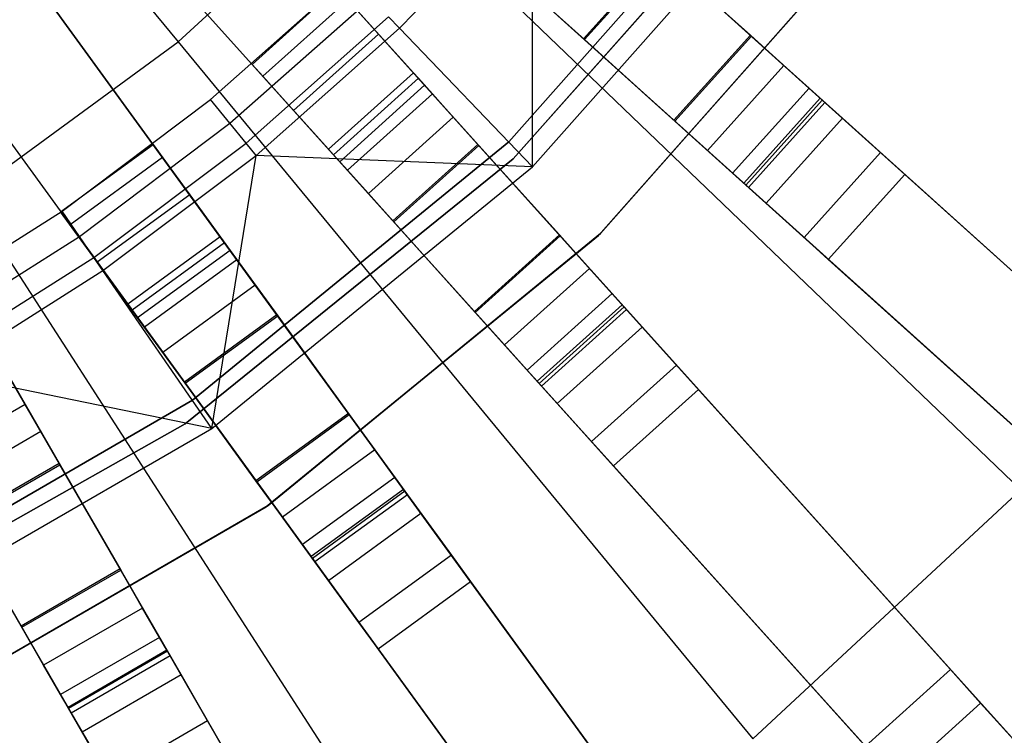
# Model space of a CAD drawing. Extents: x 0.4 to 55.5, y 0.4 to 55.5.
# Tile 65 of 103: x 29.6 to 30.9, y 24.7 to 25.7. Entities that reach past the tile are written whole.
import ezdxf

# ---------------------------------------------------------------- set-up
doc = ezdxf.new("R2010")
doc.units = 0
doc.header["$LTSCALE"] = 2.54
doc.layers.get('0').update_dxf_attribs({"color": 13, "linetype": 'CONTINUOUS'})

# ---------------------------------------------------------------- blocks, each defined once
blk = doc.blocks.new('M_STL')
at = {"color": 0}
for p, q in [((29.0299, 26.5812, 199.0052), (29.7958, 25.6527, 199.1905)), ((29.0299, 26.5812, 199.0052), (29.7958, 25.6527, 199.1905)), ((30.6677, 25.5526, 31.4843), (29.932, 26.2151, 31.52)), ((30.6677, 25.5526, 31.4843), (29.932, 26.2151, 31.52)), ((29.9336, 26.2136, 31.67), (30.6413, 25.5764, 31.6364)), ((29.9336, 26.2136, 31.67), (30.6413, 25.5764, 31.6364)), ((29.8316, 26.1036, 31.52), (30.5674, 25.4411, 31.4843)), ((29.8316, 26.1036, 31.52), (30.5674, 25.4411, 31.4843)), ((29.8332, 26.1021, 31.67), (30.5409, 25.4649, 31.6364)), ((29.8332, 26.1021, 31.67), (30.5409, 25.4649, 31.6364)), ((30.4049, 25.2786, 31.4843), (29.7424, 26.0144, 31.52)), ((30.4049, 25.2786, 31.4843), (29.7424, 26.0144, 31.52)), ((29.7439, 26.0128, 31.67), (30.3811, 25.3051, 31.6364)), ((29.7439, 26.0128, 31.67), (30.3811, 25.3051, 31.6364)), ((29.6309, 25.9141, 31.52), (30.2934, 25.1783, 31.4843)), ((29.6309, 25.9141, 31.52), (30.2934, 25.1783, 31.4843)), ((29.6324, 25.9124, 31.67), (30.2696, 25.2047, 31.6364)), ((29.6324, 25.9124, 31.67), (30.2696, 25.2047, 31.6364)), ((30.2298, 25.5214, 10.1551), (30.5851, 25.9225, 10.1551)), ((30.5851, 25.9225, 10.2551), (30.2298, 25.5214, 10.2551)), ((30.2298, 25.5214, 10.1551), (30.5851, 25.9225, 10.1551)), ((30.5851, 25.9225, 10.2551), (30.2298, 25.5214, 10.2551)), ((30.6031, 25.9131, 10.5551), (30.2357, 25.4994, 10.5551)), ((30.2357, 25.4994, 9.9551), (30.6031, 25.9131, 9.9551)), ((30.2357, 25.4994, 9.9551), (30.6031, 25.9131, 9.9551)), ((30.6031, 25.9131, 10.5551), (30.2357, 25.4994, 10.5551)), ((29.7958, 25.6527, 199.1905), (30.0467, 25.8855, 199.1905)), ((29.7958, 25.6527, 199.1905), (30.0467, 25.8855, 199.1905)), ((30.0467, 25.8855, 199.1905), (30.9019, 25.065, 199.4703)), ((30.0467, 25.8855, 199.1905), (30.9019, 25.065, 199.4703)), ((30.2609, 25.4889, 31.7191), (30.6211, 25.8955, 31.7191)), ((30.2609, 25.4889, 31.7191), (30.6211, 25.8955, 31.7191)), ((30.0865, 25.6705, 32.4516), (30.2608, 25.8519, 32.4516)), ((30.0865, 25.6705, 32.4516), (30.2608, 25.8519, 32.4516)), ((30.2609, 25.4889, 31.7191), (30.2608, 25.8519, 32.4516)), ((30.2609, 25.4889, 31.7191), (30.2608, 25.8519, 32.4516)), ((30.1144, 25.0344, 31.4843), (29.5329, 25.8347, 31.52)), ((30.1144, 25.0344, 31.4843), (29.5329, 25.8347, 31.52)), ((29.5343, 25.8329, 31.67), (30.0935, 25.0632, 31.6364)), ((29.5343, 25.8329, 31.67), (30.0935, 25.0632, 31.6364)), ((30.7211, 25.8204, 10.7551), (30.3475, 25.3988, 10.7551)), ((30.3475, 25.3988, 10.5551), (30.7211, 25.8204, 10.5551)), ((30.7211, 25.8204, 10.7551), (30.3475, 25.3988, 10.7551)), ((30.3475, 25.3988, 10.5551), (30.7211, 25.8204, 10.5551)), ((30.35, 25.4011, 10.5551), (30.7231, 25.8231, 10.5551)), ((30.7231, 25.8231, 9.9551), (30.35, 25.4011, 9.9551)), ((30.35, 25.4011, 10.5551), (30.7231, 25.8231, 10.5551)), ((30.7231, 25.8231, 9.9551), (30.35, 25.4011, 9.9551)), ((30.4282, 25.7682, 10.7739), (30.3278, 25.6568, 10.7739)), ((30.4282, 25.7682, 10.7739), (30.3278, 25.6568, 10.7739)), ((30.3291, 25.6556, 10.9238), (30.4295, 25.7671, 10.9238)), ((30.3291, 25.6556, 10.9238), (30.4295, 25.7671, 10.9238)), ((30.5469, 25.6613, 10.772), (30.4282, 25.7682, 10.7739)), ((30.5469, 25.6613, 10.772), (30.4282, 25.7682, 10.7739)), ((30.4295, 25.7671, 10.9238), (30.5482, 25.6602, 10.922)), ((30.4295, 25.7671, 10.9238), (30.5482, 25.6602, 10.922)), ((29.4116, 25.7465, 31.52), (29.9931, 24.9462, 31.4843)), ((29.4116, 25.7465, 31.52), (29.9931, 24.9462, 31.4843)), ((29.4129, 25.7447, 31.67), (29.9721, 24.975, 31.6364)), ((29.4129, 25.7447, 31.67), (29.9721, 24.975, 31.6364)), ((29.8384, 25.577, 32.5191), (30.021, 25.7387, 32.5191)), ((29.8384, 25.577, 32.5191), (30.021, 25.7387, 32.5191)), ((29.8928, 25.6232, 10.2252), (30.0043, 25.7236, 10.2252)), ((29.8928, 25.6232, 10.2252), (30.0043, 25.7236, 10.2252)), ((29.8928, 25.6232, 10.6489), (30.0043, 25.7236, 10.6489)), ((29.8928, 25.6232, 10.6489), (30.0043, 25.7236, 10.6489)), ((30.0043, 25.7236, 10.2252), (30.1046, 25.6121, 10.2252)), ((30.0043, 25.7236, 10.2252), (30.1046, 25.6121, 10.2252)), ((30.3291, 25.6556, 10.9238), (30.2502, 25.7267, 10.9038)), ((30.3291, 25.6556, 10.9238), (30.2502, 25.7267, 10.9038)), ((29.8638, 25.5459, 32.5107), (30.0488, 25.7098, 32.5107)), ((29.8638, 25.5459, 32.5107), (30.0488, 25.7098, 32.5107)), ((30.0185, 25.7078, 10.7548), (29.907, 25.6075, 10.7548)), ((30.0185, 25.7078, 10.7548), (29.907, 25.6075, 10.7548)), ((30.0185, 25.7078, 10.7548), (30.0589, 25.6629, 10.8444)), ((30.0185, 25.7078, 10.7548), (30.0589, 25.6629, 10.8444)), ((29.7996, 24.8226, 31.4844), (29.3058, 25.6779, 31.52)), ((29.7996, 24.8226, 31.4844), (29.3058, 25.6779, 31.52)), ((29.885, 25.52, 32.4868), (30.072, 25.6857, 32.4868)), ((29.885, 25.52, 32.4868), (30.072, 25.6857, 32.4868)), ((30.0865, 25.6705, 32.4516), (30.072, 25.6857, 32.4868)), ((30.0865, 25.6705, 32.4516), (30.072, 25.6857, 32.4868)), ((30.3278, 25.6568, 10.7739), (30.292, 25.6891, 10.7648)), ((30.3278, 25.6568, 10.7739), (30.292, 25.6891, 10.7648)), ((29.307, 25.6759, 31.67), (29.7819, 24.8534, 31.6365)), ((29.307, 25.6759, 31.67), (29.7819, 24.8534, 31.6365)), ((29.8983, 25.5038, 32.4516), (30.0865, 25.6705, 32.4516)), ((29.8983, 25.5038, 32.4516), (30.0865, 25.6705, 32.4516)), ((30.2609, 25.4889, 31.7191), (30.0865, 25.6705, 32.4516)), ((30.2609, 25.4889, 31.7191), (30.0865, 25.6705, 32.4516)), ((29.5196, 25.4507, 199.1905), (29.7958, 25.6527, 199.1905)), ((29.5196, 25.4507, 199.1905), (29.7958, 25.6527, 199.1905)), ((29.7958, 25.6527, 199.1905), (30.55, 24.7385, 199.4703)), ((29.7958, 25.6527, 199.1905), (30.55, 24.7385, 199.4703)), ((30.0589, 25.6629, 10.8444), (29.9474, 25.5625, 10.8444)), ((30.0589, 25.6629, 10.8444), (29.9474, 25.5625, 10.8444)), ((30.0589, 25.6629, 10.8444), (30.1193, 25.5958, 10.9038)), ((30.0589, 25.6629, 10.8444), (30.1193, 25.5958, 10.9038)), ((30.4466, 25.5499, 10.772), (30.3278, 25.6568, 10.7739)), ((30.4466, 25.5499, 10.772), (30.3278, 25.6568, 10.7739)), ((30.4479, 25.5487, 10.922), (30.3291, 25.6556, 10.9238)), ((30.4479, 25.5487, 10.922), (30.3291, 25.6556, 10.9238)), ((30.5469, 25.6613, 10.772), (30.4466, 25.5499, 10.772)), ((30.5469, 25.6613, 10.772), (30.4466, 25.5499, 10.772)), ((30.4479, 25.5487, 10.922), (30.5482, 25.6602, 10.922)), ((30.4479, 25.5487, 10.922), (30.5482, 25.6602, 10.922)), ((30.5908, 25.6218, 10.7564), (30.5469, 25.6613, 10.772)), ((30.5908, 25.6218, 10.7564), (30.5469, 25.6613, 10.772)), ((30.5482, 25.6602, 10.922), (30.6448, 25.5732, 10.8876)), ((30.5482, 25.6602, 10.922), (30.6448, 25.5732, 10.8876)), ((29.9932, 25.5118, 10.2252), (29.8928, 25.6232, 10.2252)), ((29.907, 25.6075, 10.7548), (29.8928, 25.6232, 10.6489)), ((29.8928, 25.6232, 10.6489), (29.8928, 25.6232, 10.2252)), ((29.9932, 25.5118, 10.2252), (29.8928, 25.6232, 10.2252)), ((29.8928, 25.6232, 10.6489), (29.8928, 25.6232, 10.2252)), ((29.907, 25.6075, 10.7548), (29.8928, 25.6232, 10.6489)), ((30.5908, 25.6218, 10.7564), (30.4905, 25.5103, 10.7564)), ((30.5908, 25.6218, 10.7564), (30.4905, 25.5103, 10.7564)), ((30.624, 25.5919, 10.7146), (30.5908, 25.6218, 10.7564)), ((30.624, 25.5919, 10.7146), (30.5908, 25.6218, 10.7564)), ((29.1759, 25.6029, 31.52), (29.6697, 24.7476, 31.4844)), ((29.1759, 25.6029, 31.52), (29.6697, 24.7476, 31.4844)), ((29.1771, 25.6009, 31.67), (29.652, 24.7784, 31.6365)), ((29.1771, 25.6009, 31.67), (29.652, 24.7784, 31.6365)), ((29.9474, 25.5625, 10.8444), (29.907, 25.6075, 10.7548)), ((29.9474, 25.5625, 10.8444), (29.907, 25.6075, 10.7548)), ((30.1046, 25.6121, 10.2252), (29.9932, 25.5118, 10.2252)), ((30.1046, 25.6121, 10.6489), (29.9932, 25.5118, 10.6489)), ((30.1046, 25.6121, 10.2252), (29.9932, 25.5118, 10.2252)), ((30.1046, 25.6121, 10.6489), (29.9932, 25.5118, 10.6489)), ((30.1111, 25.605, 10.697), (29.9996, 25.5046, 10.697)), ((30.1111, 25.605, 10.697), (29.9996, 25.5046, 10.697)), ((30.1046, 25.6121, 10.6489), (30.1046, 25.6121, 10.2252)), ((30.1111, 25.605, 10.697), (30.1046, 25.6121, 10.6489)), ((30.1111, 25.605, 10.697), (30.1046, 25.6121, 10.6489)), ((30.1046, 25.6121, 10.6489), (30.1046, 25.6121, 10.2252)), ((30.1295, 25.5845, 10.7378), (30.1111, 25.605, 10.697)), ((30.1295, 25.5845, 10.7378), (30.1111, 25.605, 10.697)), ((30.1193, 25.5958, 10.9038), (30.0079, 25.4954, 10.9038)), ((30.1193, 25.5958, 10.9038), (30.0079, 25.4954, 10.9038)), ((30.1193, 25.5958, 10.9038), (30.1904, 25.5169, 10.9238)), ((30.1193, 25.5958, 10.9038), (30.1904, 25.5169, 10.9238)), ((30.624, 25.5919, 10.7146), (30.5236, 25.4805, 10.7146)), ((30.624, 25.5919, 10.7146), (30.5236, 25.4805, 10.7146)), ((30.6385, 25.5789, 10.6567), (30.624, 25.5919, 10.7146)), ((30.6385, 25.5789, 10.6567), (30.624, 25.5919, 10.7146)), ((29.6435, 25.4305, 32.5191), (29.8384, 25.577, 32.5191)), ((29.6435, 25.4305, 32.5191), (29.8384, 25.577, 32.5191)), ((29.8638, 25.5459, 32.5107), (29.8384, 25.577, 32.5191)), ((29.8638, 25.5459, 32.5107), (29.8384, 25.577, 32.5191)), ((30.1295, 25.5845, 10.7378), (30.018, 25.4842, 10.7378)), ((30.1295, 25.5845, 10.7378), (30.018, 25.4842, 10.7378)), ((30.1569, 25.554, 10.7648), (30.1295, 25.5845, 10.7378)), ((30.1569, 25.554, 10.7648), (30.1295, 25.5845, 10.7378)), ((30.6385, 25.5789, 10.6567), (30.5381, 25.4674, 10.6567)), ((30.6385, 25.5789, 10.6567), (30.5381, 25.4674, 10.6567)), ((30.6413, 25.5764, 31.6364), (30.5409, 25.4649, 31.6364)), ((30.6413, 25.5764, 31.6364), (30.5409, 25.4649, 31.6364)), ((31.1171, 25.148, 2.3959), (30.6385, 25.5789, 10.6567)), ((31.1171, 25.148, 2.3959), (30.6385, 25.5789, 10.6567)), ((30.6413, 25.5764, 31.6364), (32.9338, 23.5122, 31.3575)), ((30.6413, 25.5764, 31.6364), (32.9338, 23.5122, 31.3575)), ((30.0079, 25.4954, 10.9038), (29.9474, 25.5625, 10.8444)), ((30.0079, 25.4954, 10.9038), (29.9474, 25.5625, 10.8444)), ((30.6448, 25.5732, 10.8876), (30.5444, 25.4617, 10.8876)), ((30.6448, 25.5732, 10.8876), (30.5444, 25.4617, 10.8876)), ((30.6448, 25.5732, 10.8876), (30.7177, 25.5075, 10.7958)), ((30.6448, 25.5732, 10.8876), (30.7177, 25.5075, 10.7958)), ((30.1569, 25.554, 10.7648), (30.0455, 25.4537, 10.7648)), ((30.1569, 25.554, 10.7648), (30.0455, 25.4537, 10.7648)), ((30.1892, 25.5182, 10.7739), (30.1569, 25.554, 10.7648)), ((30.1892, 25.5182, 10.7739), (30.1569, 25.554, 10.7648)), ((30.4905, 25.5103, 10.7564), (30.4466, 25.5499, 10.772)), ((30.4905, 25.5103, 10.7564), (30.4466, 25.5499, 10.772)), ((30.5444, 25.4617, 10.8876), (30.4479, 25.5487, 10.922)), ((30.5444, 25.4617, 10.8876), (30.4479, 25.5487, 10.922)), ((30.5674, 25.4411, 31.4843), (30.6677, 25.5526, 31.4843)), ((30.5674, 25.4411, 31.4843), (30.6677, 25.5526, 31.4843)), ((32.9624, 23.4864, 31.2016), (30.6677, 25.5526, 31.4843)), ((32.9624, 23.4864, 31.2016), (30.6677, 25.5526, 31.4843)), ((29.6663, 25.3974, 32.5107), (29.8638, 25.5459, 32.5107)), ((29.6663, 25.3974, 32.5107), (29.8638, 25.5459, 32.5107)), ((29.885, 25.52, 32.4868), (29.8638, 25.5459, 32.5107)), ((29.885, 25.52, 32.4868), (29.8638, 25.5459, 32.5107)), ((29.6416, 25.4299, 10.2252), (29.763, 25.5181, 10.2252)), ((29.6416, 25.4299, 10.2252), (29.763, 25.5181, 10.2252)), ((29.6416, 25.4299, 10.6489), (29.763, 25.5181, 10.6489)), ((29.6416, 25.4299, 10.6489), (29.763, 25.5181, 10.6489)), ((29.6852, 25.37, 32.4868), (29.885, 25.52, 32.4868)), ((29.6852, 25.37, 32.4868), (29.885, 25.52, 32.4868)), ((29.763, 25.5181, 10.2252), (29.8511, 25.3968, 10.2252)), ((29.763, 25.5181, 10.2252), (29.763, 25.5181, 10.6489)), ((29.763, 25.5181, 10.6489), (29.7755, 25.5009, 10.7548)), ((29.763, 25.5181, 10.2252), (29.8511, 25.3968, 10.2252)), ((29.763, 25.5181, 10.2252), (29.763, 25.5181, 10.6489)), ((29.763, 25.5181, 10.6489), (29.7755, 25.5009, 10.7548)), ((29.8147, 25.1825, 10.1551), (30.2298, 25.5214, 10.1551)), ((30.2298, 25.5214, 10.2551), (29.8147, 25.1825, 10.2551)), ((29.8147, 25.1825, 10.1551), (30.2298, 25.5214, 10.1551)), ((30.2298, 25.5214, 10.2551), (29.8147, 25.1825, 10.2551)), ((29.8983, 25.5038, 32.4516), (29.885, 25.52, 32.4868)), ((29.8983, 25.5038, 32.4516), (29.885, 25.52, 32.4868)), ((29.9932, 25.5118, 10.6489), (29.9932, 25.5118, 10.2252)), ((29.9996, 25.5046, 10.697), (29.9932, 25.5118, 10.6489)), ((29.9932, 25.5118, 10.6489), (29.9932, 25.5118, 10.2252)), ((29.9996, 25.5046, 10.697), (29.9932, 25.5118, 10.6489)), ((30.1892, 25.5182, 10.7739), (30.0778, 25.4178, 10.7739)), ((30.1892, 25.5182, 10.7739), (30.0778, 25.4178, 10.7739)), ((30.0789, 25.4165, 10.9238), (30.1904, 25.5169, 10.9238)), ((30.0789, 25.4165, 10.9238), (30.1904, 25.5169, 10.9238)), ((30.2962, 25.3994, 10.772), (30.1892, 25.5182, 10.7739)), ((30.2962, 25.3994, 10.772), (30.1892, 25.5182, 10.7739)), ((30.1904, 25.5169, 10.9238), (30.2973, 25.3982, 10.922)), ((30.1904, 25.5169, 10.9238), (30.2973, 25.3982, 10.922)), ((30.2298, 25.5214, 10.1551), (30.2298, 25.5214, 10.2551)), ((30.2298, 25.5214, 10.1551), (30.2298, 25.5214, 10.2551)), ((30.5236, 25.4805, 10.7146), (30.4905, 25.5103, 10.7564)), ((30.5236, 25.4805, 10.7146), (30.4905, 25.5103, 10.7564)), ((29.7755, 25.5009, 10.7548), (29.6541, 25.4128, 10.7548)), ((29.7755, 25.5009, 10.7548), (29.6541, 25.4128, 10.7548)), ((29.6972, 25.3527, 32.4516), (29.8983, 25.5038, 32.4516)), ((29.6972, 25.3527, 32.4516), (29.8983, 25.5038, 32.4516)), ((29.7755, 25.5009, 10.7548), (29.811, 25.452, 10.8444)), ((29.7755, 25.5009, 10.7548), (29.811, 25.452, 10.8444)), ((30.2357, 25.4994, 10.5551), (29.8052, 25.1518, 10.5551)), ((29.8052, 25.1518, 9.9551), (30.2357, 25.4994, 9.9551)), ((29.8052, 25.1518, 9.9551), (30.2357, 25.4994, 9.9551)), ((30.2357, 25.4994, 10.5551), (29.8052, 25.1518, 10.5551)), ((29.8402, 25.1454, 31.7191), (29.8983, 25.5038, 32.4516)), ((29.8402, 25.1454, 31.7191), (29.8983, 25.5038, 32.4516)), ((30.2609, 25.4889, 31.7191), (29.8983, 25.5038, 32.4516)), ((30.2609, 25.4889, 31.7191), (29.8983, 25.5038, 32.4516)), ((30.018, 25.4842, 10.7378), (29.9996, 25.5046, 10.697)), ((30.018, 25.4842, 10.7378), (29.9996, 25.5046, 10.697)), ((30.2357, 25.4994, 9.9551), (30.2357, 25.4994, 10.5551)), ((30.2357, 25.4994, 9.9551), (30.2357, 25.4994, 10.5551)), ((30.7177, 25.5075, 10.7958), (30.6174, 25.3961, 10.7958)), ((30.7177, 25.5075, 10.7958), (30.6174, 25.3961, 10.7958)), ((30.7177, 25.5075, 10.7958), (30.7496, 25.4788, 10.6684)), ((30.7177, 25.5075, 10.7958), (30.7496, 25.4788, 10.6684)), ((29.8402, 25.1454, 31.7191), (30.2609, 25.4889, 31.7191)), ((29.8402, 25.1454, 31.7191), (30.2609, 25.4889, 31.7191)), ((30.0789, 25.4165, 10.9238), (30.0079, 25.4954, 10.9038)), ((30.0789, 25.4165, 10.9238), (30.0079, 25.4954, 10.9038)), ((30.0455, 25.4537, 10.7648), (30.018, 25.4842, 10.7378)), ((30.0455, 25.4537, 10.7648), (30.018, 25.4842, 10.7378)), ((30.5381, 25.4674, 10.6567), (30.5236, 25.4805, 10.7146)), ((30.5381, 25.4674, 10.6567), (30.5236, 25.4805, 10.7146)), ((30.6492, 25.3674, 10.6684), (30.7496, 25.4788, 10.6684)), ((30.6492, 25.3674, 10.6684), (30.7496, 25.4788, 10.6684)), ((30.7496, 25.4788, 10.6684), (31.2282, 25.0479, 2.4076)), ((30.7496, 25.4788, 10.6684), (31.2282, 25.0479, 2.4076)), ((31.0167, 25.0365, 2.3959), (30.5381, 25.4674, 10.6567)), ((31.0167, 25.0365, 2.3959), (30.5381, 25.4674, 10.6567)), ((30.5409, 25.4649, 31.6364), (32.8334, 23.4007, 31.3575)), ((30.5409, 25.4649, 31.6364), (32.8334, 23.4007, 31.3575)), ((30.6174, 25.3961, 10.7958), (30.5444, 25.4617, 10.8876)), ((30.6174, 25.3961, 10.7958), (30.5444, 25.4617, 10.8876)), ((29.5196, 25.4507, 199.1905), (30.1625, 24.4551, 199.4703)), ((29.5196, 25.4507, 199.1905), (30.1625, 24.4551, 199.4703)), ((29.811, 25.452, 10.8444), (29.6896, 25.3639, 10.8444)), ((29.811, 25.452, 10.8444), (29.6896, 25.3639, 10.8444)), ((29.811, 25.452, 10.8444), (29.8641, 25.379, 10.9038)), ((29.811, 25.452, 10.8444), (29.8641, 25.379, 10.9038)), ((30.0778, 25.4178, 10.7739), (30.0455, 25.4537, 10.7648)), ((30.0778, 25.4178, 10.7739), (30.0455, 25.4537, 10.7648)), ((30.5674, 25.4411, 31.4843), (32.8621, 23.3749, 31.2016)), ((30.5674, 25.4411, 31.4843), (32.8621, 23.3749, 31.2016)), ((29.4373, 25.3001, 32.5191), (29.6435, 25.4305, 32.5191)), ((29.4373, 25.3001, 32.5191), (29.6435, 25.4305, 32.5191)), ((29.7298, 25.3086, 10.2252), (29.6416, 25.4299, 10.2252)), ((29.6541, 25.4128, 10.7548), (29.6416, 25.4299, 10.6489)), ((29.6416, 25.4299, 10.6489), (29.6416, 25.4299, 10.2252)), ((29.7298, 25.3086, 10.2252), (29.6416, 25.4299, 10.2252)), ((29.6416, 25.4299, 10.6489), (29.6416, 25.4299, 10.2252)), ((29.6541, 25.4128, 10.7548), (29.6416, 25.4299, 10.6489)), ((29.6663, 25.3974, 32.5107), (29.6435, 25.4305, 32.5191)), ((29.6663, 25.3974, 32.5107), (29.6435, 25.4305, 32.5191)), ((29.6896, 25.3639, 10.8444), (29.6541, 25.4128, 10.7548)), ((29.6896, 25.3639, 10.8444), (29.6541, 25.4128, 10.7548)), ((30.1847, 25.2991, 10.772), (30.0778, 25.4178, 10.7739)), ((30.1847, 25.2991, 10.772), (30.0778, 25.4178, 10.7739)), ((30.1858, 25.2978, 10.922), (30.0789, 25.4165, 10.9238)), ((30.1858, 25.2978, 10.922), (30.0789, 25.4165, 10.9238)), ((29.4574, 25.2654, 32.5107), (29.6663, 25.3974, 32.5107)), ((29.4574, 25.2654, 32.5107), (29.6663, 25.3974, 32.5107)), ((29.6852, 25.37, 32.4868), (29.6663, 25.3974, 32.5107)), ((29.6852, 25.37, 32.4868), (29.6663, 25.3974, 32.5107)), ((29.8511, 25.3968, 10.2252), (29.7298, 25.3086, 10.2252)), ((29.8511, 25.3968, 10.6489), (29.7298, 25.3086, 10.6489)), ((29.8511, 25.3968, 10.2252), (29.7298, 25.3086, 10.2252)), ((29.8511, 25.3968, 10.6489), (29.7298, 25.3086, 10.6489)), ((29.8511, 25.3968, 10.6489), (29.8511, 25.3968, 10.2252)), ((29.8568, 25.3889, 10.697), (29.8511, 25.3968, 10.6489)), ((29.8568, 25.3889, 10.697), (29.8511, 25.3968, 10.6489)), ((29.8511, 25.3968, 10.6489), (29.8511, 25.3968, 10.2252)), ((30.3475, 25.3988, 10.7551), (29.9112, 25.0426, 10.7551)), ((29.9112, 25.0426, 10.5551), (30.3475, 25.3988, 10.5551)), ((30.3475, 25.3988, 10.7551), (29.9112, 25.0426, 10.7551)), ((29.9112, 25.0426, 10.5551), (30.3475, 25.3988, 10.5551)), ((29.914, 25.0445, 10.5551), (30.35, 25.4011, 10.5551)), ((30.35, 25.4011, 9.9551), (29.914, 25.0445, 9.9551)), ((29.914, 25.0445, 10.5551), (30.35, 25.4011, 10.5551)), ((30.35, 25.4011, 9.9551), (29.914, 25.0445, 9.9551)), ((30.2962, 25.3994, 10.772), (30.1847, 25.2991, 10.772)), ((30.2962, 25.3994, 10.772), (30.1847, 25.2991, 10.772)), ((30.1858, 25.2978, 10.922), (30.2973, 25.3982, 10.922)), ((30.1858, 25.2978, 10.922), (30.2973, 25.3982, 10.922)), ((30.3357, 25.3555, 10.7564), (30.2962, 25.3994, 10.772)), ((30.3357, 25.3555, 10.7564), (30.2962, 25.3994, 10.772)), ((30.2973, 25.3982, 10.922), (30.3843, 25.3016, 10.8876)), ((30.2973, 25.3982, 10.922), (30.3843, 25.3016, 10.8876)), ((30.3475, 25.3988, 10.7551), (30.3475, 25.3988, 10.5551)), ((30.3475, 25.3988, 10.7551), (30.3475, 25.3988, 10.5551)), ((30.35, 25.4011, 10.5551), (30.35, 25.4011, 9.9551)), ((30.35, 25.4011, 10.5551), (30.35, 25.4011, 9.9551)), ((30.6492, 25.3674, 10.6684), (30.6174, 25.3961, 10.7958)), ((30.6492, 25.3674, 10.6684), (30.6174, 25.3961, 10.7958)), ((29.8568, 25.3889, 10.697), (29.7355, 25.3008, 10.697)), ((29.8568, 25.3889, 10.697), (29.7355, 25.3008, 10.697)), ((29.873, 25.3667, 10.7378), (29.8568, 25.3889, 10.697)), ((29.873, 25.3667, 10.7378), (29.8568, 25.3889, 10.697)), ((29.4741, 25.2364, 32.4868), (29.6852, 25.37, 32.4868)), ((29.4741, 25.2364, 32.4868), (29.6852, 25.37, 32.4868)), ((29.6972, 25.3527, 32.4516), (29.6852, 25.37, 32.4868)), ((29.6972, 25.3527, 32.4516), (29.6852, 25.37, 32.4868)), ((29.8641, 25.379, 10.9038), (29.7427, 25.2908, 10.9038)), ((29.8641, 25.379, 10.9038), (29.7427, 25.2908, 10.9038)), ((29.8641, 25.379, 10.9038), (29.9265, 25.2931, 10.9238)), ((29.8641, 25.379, 10.9038), (29.9265, 25.2931, 10.9238)), ((29.7427, 25.2908, 10.9038), (29.6896, 25.3639, 10.8444)), ((29.7427, 25.2908, 10.9038), (29.6896, 25.3639, 10.8444)), ((29.873, 25.3667, 10.7378), (29.7516, 25.2786, 10.7378)), ((29.873, 25.3667, 10.7378), (29.7516, 25.2786, 10.7378)), ((29.8971, 25.3335, 10.7648), (29.873, 25.3667, 10.7378)), ((29.8971, 25.3335, 10.7648), (29.873, 25.3667, 10.7378)), ((30.3357, 25.3555, 10.7564), (30.2242, 25.2552, 10.7564)), ((30.3357, 25.3555, 10.7564), (30.2242, 25.2552, 10.7564)), ((30.3655, 25.3224, 10.7146), (30.3357, 25.3555, 10.7564)), ((30.3655, 25.3224, 10.7146), (30.3357, 25.3555, 10.7564)), ((31.1278, 24.9364, 2.4076), (30.6492, 25.3674, 10.6684)), ((31.1278, 24.9364, 2.4076), (30.6492, 25.3674, 10.6684)), ((29.4846, 25.2182, 32.4516), (29.6972, 25.3527, 32.4516)), ((29.4846, 25.2182, 32.4516), (29.6972, 25.3527, 32.4516)), ((29.8402, 25.1454, 31.7191), (29.6972, 25.3527, 32.4516)), ((29.8402, 25.1454, 31.7191), (29.6972, 25.3527, 32.4516)), ((29.8971, 25.3335, 10.7648), (29.7757, 25.2453, 10.7648)), ((29.8971, 25.3335, 10.7648), (29.7757, 25.2453, 10.7648)), ((29.9255, 25.2945, 10.7739), (29.8971, 25.3335, 10.7648)), ((29.9255, 25.2945, 10.7739), (29.8971, 25.3335, 10.7648)), ((30.3655, 25.3224, 10.7146), (30.2541, 25.222, 10.7146)), ((30.3655, 25.3224, 10.7146), (30.2541, 25.222, 10.7146)), ((30.3786, 25.3079, 10.6567), (30.3655, 25.3224, 10.7146)), ((30.3786, 25.3079, 10.6567), (30.3655, 25.3224, 10.7146)), ((29.7298, 25.3086, 10.6489), (29.7298, 25.3086, 10.2252)), ((29.7355, 25.3008, 10.697), (29.7298, 25.3086, 10.6489)), ((29.7298, 25.3086, 10.6489), (29.7298, 25.3086, 10.2252)), ((29.7355, 25.3008, 10.697), (29.7298, 25.3086, 10.6489)), ((30.3786, 25.3079, 10.6567), (30.2671, 25.2075, 10.6567)), ((30.3786, 25.3079, 10.6567), (30.2671, 25.2075, 10.6567)), ((30.3811, 25.3051, 31.6364), (30.2696, 25.2047, 31.6364)), ((30.3811, 25.3051, 31.6364), (30.2696, 25.2047, 31.6364)), ((30.8095, 24.8293, 2.3959), (30.3786, 25.3079, 10.6567)), ((30.8095, 24.8293, 2.3959), (30.3786, 25.3079, 10.6567)), ((30.3811, 25.3051, 31.6364), (32.4453, 23.0126, 31.3575)), ((30.3811, 25.3051, 31.6364), (32.4453, 23.0126, 31.3575)), ((29.7516, 25.2786, 10.7378), (29.7355, 25.3008, 10.697)), ((29.7516, 25.2786, 10.7378), (29.7355, 25.3008, 10.697)), ((29.8051, 25.2049, 10.9238), (29.7427, 25.2908, 10.9038)), ((29.8051, 25.2049, 10.9238), (29.7427, 25.2908, 10.9038)), ((29.9255, 25.2945, 10.7739), (29.8041, 25.2063, 10.7739)), ((29.9255, 25.2945, 10.7739), (29.8041, 25.2063, 10.7739)), ((29.8051, 25.2049, 10.9238), (29.9265, 25.2931, 10.9238)), ((29.8051, 25.2049, 10.9238), (29.9265, 25.2931, 10.9238)), ((30.0194, 25.1652, 10.772), (29.9255, 25.2945, 10.7739)), ((30.0194, 25.1652, 10.772), (29.9255, 25.2945, 10.7739)), ((29.9265, 25.2931, 10.9238), (30.0204, 25.1638, 10.922)), ((29.9265, 25.2931, 10.9238), (30.0204, 25.1638, 10.922)), ((30.2242, 25.2552, 10.7564), (30.1847, 25.2991, 10.772)), ((30.2242, 25.2552, 10.7564), (30.1847, 25.2991, 10.772)), ((30.2728, 25.2012, 10.8876), (30.1858, 25.2978, 10.922)), ((30.2728, 25.2012, 10.8876), (30.1858, 25.2978, 10.922)), ((30.3843, 25.3016, 10.8876), (30.2728, 25.2012, 10.8876)), ((30.3843, 25.3016, 10.8876), (30.2728, 25.2012, 10.8876)), ((30.3843, 25.3016, 10.8876), (30.4499, 25.2286, 10.7958)), ((30.3843, 25.3016, 10.8876), (30.4499, 25.2286, 10.7958)), ((29.7757, 25.2453, 10.7648), (29.7516, 25.2786, 10.7378)), ((29.7757, 25.2453, 10.7648), (29.7516, 25.2786, 10.7378)), ((30.2934, 25.1783, 31.4843), (30.4049, 25.2786, 31.4843)), ((30.2934, 25.1783, 31.4843), (30.4049, 25.2786, 31.4843)), ((32.4711, 22.9839, 31.2016), (30.4049, 25.2786, 31.4843)), ((32.4711, 22.9839, 31.2016), (30.4049, 25.2786, 31.4843)), ((30.2541, 25.222, 10.7146), (30.2242, 25.2552, 10.7564)), ((30.2541, 25.222, 10.7146), (30.2242, 25.2552, 10.7564)), ((29.8041, 25.2063, 10.7739), (29.7757, 25.2453, 10.7648)), ((29.8041, 25.2063, 10.7739), (29.7757, 25.2453, 10.7648)), ((30.4499, 25.2286, 10.7958), (30.3385, 25.1283, 10.7958)), ((30.4499, 25.2286, 10.7958), (30.3385, 25.1283, 10.7958)), ((30.4499, 25.2286, 10.7958), (30.4786, 25.1968, 10.6684)), ((30.4499, 25.2286, 10.7958), (30.4786, 25.1968, 10.6684)), ((29.8402, 25.1454, 31.7191), (29.4846, 25.2182, 32.4516)), ((29.8402, 25.1454, 31.7191), (29.4846, 25.2182, 32.4516)), ((30.2671, 25.2075, 10.6567), (30.2541, 25.222, 10.7146)), ((30.2671, 25.2075, 10.6567), (30.2541, 25.222, 10.7146)), ((29.5951, 25.1769, 10.7378), (29.5813, 25.2007, 10.697)), ((29.5951, 25.1769, 10.7378), (29.5813, 25.2007, 10.697)), ((29.898, 25.077, 10.772), (29.8041, 25.2063, 10.7739)), ((29.898, 25.077, 10.772), (29.8041, 25.2063, 10.7739)), ((29.899, 25.0756, 10.922), (29.8051, 25.2049, 10.9238)), ((29.899, 25.0756, 10.922), (29.8051, 25.2049, 10.9238)), ((30.698, 24.7289, 2.3959), (30.2671, 25.2075, 10.6567)), ((30.698, 24.7289, 2.3959), (30.2671, 25.2075, 10.6567)), ((30.2696, 25.2047, 31.6364), (32.3338, 22.9122, 31.3575)), ((30.2696, 25.2047, 31.6364), (32.3338, 22.9122, 31.3575)), ((30.3385, 25.1283, 10.7958), (30.2728, 25.2012, 10.8876)), ((30.3385, 25.1283, 10.7958), (30.2728, 25.2012, 10.8876)), ((29.5875, 25.19, 10.9038), (29.6406, 25.098, 10.9238)), ((29.5875, 25.19, 10.9038), (29.6406, 25.098, 10.9238)), ((30.3672, 25.0964, 10.6684), (30.4786, 25.1968, 10.6684)), ((30.3672, 25.0964, 10.6684), (30.4786, 25.1968, 10.6684)), ((30.4786, 25.1968, 10.6684), (30.9096, 24.7182, 2.4076)), ((30.4786, 25.1968, 10.6684), (30.9096, 24.7182, 2.4076)), ((29.3505, 24.9145, 10.1551), (29.8147, 25.1825, 10.1551)), ((29.8147, 25.1825, 10.2551), (29.3505, 24.9145, 10.2551)), ((29.3505, 24.9145, 10.1551), (29.8147, 25.1825, 10.1551)), ((29.8147, 25.1825, 10.2551), (29.3505, 24.9145, 10.2551)), ((29.5951, 25.1769, 10.7378), (29.4652, 25.1019, 10.7378)), ((29.5951, 25.1769, 10.7378), (29.4652, 25.1019, 10.7378)), ((29.6156, 25.1414, 10.7648), (29.5951, 25.1769, 10.7378)), ((29.6156, 25.1414, 10.7648), (29.5951, 25.1769, 10.7378)), ((29.8147, 25.1825, 10.1551), (29.8147, 25.1825, 10.2551)), ((29.8147, 25.1825, 10.1551), (29.8147, 25.1825, 10.2551)), ((30.2934, 25.1783, 31.4843), (32.3596, 22.8836, 31.2016)), ((30.2934, 25.1783, 31.4843), (32.3596, 22.8836, 31.2016)), ((30.0194, 25.1652, 10.772), (29.898, 25.077, 10.772)), ((30.0194, 25.1652, 10.772), (29.898, 25.077, 10.772)), ((29.899, 25.0756, 10.922), (30.0204, 25.1638, 10.922)), ((29.899, 25.0756, 10.922), (30.0204, 25.1638, 10.922)), ((30.0541, 25.1174, 10.7564), (30.0194, 25.1652, 10.772)), ((30.0541, 25.1174, 10.7564), (30.0194, 25.1652, 10.772)), ((30.0204, 25.1638, 10.922), (30.0968, 25.0587, 10.8876)), ((30.0204, 25.1638, 10.922), (30.0968, 25.0587, 10.8876)), ((29.8052, 25.1518, 10.5551), (29.3234, 24.8798, 10.5551)), ((29.3234, 24.8798, 9.9551), (29.8052, 25.1518, 9.9551)), ((29.3234, 24.8798, 9.9551), (29.8052, 25.1518, 9.9551)), ((29.8052, 25.1518, 10.5551), (29.3234, 24.8798, 10.5551)), ((29.8052, 25.1518, 9.9551), (29.8052, 25.1518, 10.5551)), ((29.8052, 25.1518, 9.9551), (29.8052, 25.1518, 10.5551)), ((29.3698, 24.8739, 31.7191), (29.8402, 25.1454, 31.7191)), ((29.3698, 24.8739, 31.7191), (29.8402, 25.1454, 31.7191)), ((29.6156, 25.1414, 10.7648), (29.4857, 25.0664, 10.7648)), ((29.6156, 25.1414, 10.7648), (29.4857, 25.0664, 10.7648)), ((29.6397, 25.0995, 10.7739), (29.6156, 25.1414, 10.7648)), ((29.6397, 25.0995, 10.7739), (29.6156, 25.1414, 10.7648)), ((30.3672, 25.0964, 10.6684), (30.3385, 25.1283, 10.7958)), ((30.3672, 25.0964, 10.6684), (30.3385, 25.1283, 10.7958)), ((30.0541, 25.1174, 10.7564), (29.9327, 25.0292, 10.7564)), ((30.0541, 25.1174, 10.7564), (29.9327, 25.0292, 10.7564)), ((30.0803, 25.0813, 10.7146), (30.0541, 25.1174, 10.7564)), ((30.0803, 25.0813, 10.7146), (30.0541, 25.1174, 10.7564)), ((29.6397, 25.0995, 10.7739), (29.5098, 25.0245, 10.7739)), ((29.6397, 25.0995, 10.7739), (29.5098, 25.0245, 10.7739)), ((29.5107, 25.023, 10.9238), (29.6406, 25.098, 10.9238)), ((29.5107, 25.023, 10.9238), (29.6406, 25.098, 10.9238)), ((29.7196, 24.9612, 10.772), (29.6397, 25.0995, 10.7739)), ((29.7196, 24.9612, 10.772), (29.6397, 25.0995, 10.7739)), ((29.6406, 25.098, 10.9238), (29.7205, 24.9597, 10.922)), ((29.6406, 25.098, 10.9238), (29.7205, 24.9597, 10.922)), ((30.7981, 24.6178, 2.4076), (30.3672, 25.0964, 10.6684)), ((30.7981, 24.6178, 2.4076), (30.3672, 25.0964, 10.6684)), ((29.9327, 25.0292, 10.7564), (29.898, 25.077, 10.772)), ((29.9327, 25.0292, 10.7564), (29.898, 25.077, 10.772)), ((29.9754, 24.9705, 10.8876), (29.899, 25.0756, 10.922)), ((29.9754, 24.9705, 10.8876), (29.899, 25.0756, 10.922)), ((30.0803, 25.0813, 10.7146), (29.959, 24.9932, 10.7146)), ((30.0803, 25.0813, 10.7146), (29.959, 24.9932, 10.7146)), ((30.0918, 25.0656, 10.6567), (30.0803, 25.0813, 10.7146)), ((30.0918, 25.0656, 10.6567), (30.0803, 25.0813, 10.7146)), ((30.0918, 25.0656, 10.6567), (29.9704, 24.9774, 10.6567)), ((30.0918, 25.0656, 10.6567), (29.9704, 24.9774, 10.6567)), ((30.0935, 25.0632, 31.6364), (29.9721, 24.975, 31.6364)), ((30.0935, 25.0632, 31.6364), (29.9721, 24.975, 31.6364)), ((30.0968, 25.0587, 10.8876), (29.9754, 24.9705, 10.8876)), ((30.0968, 25.0587, 10.8876), (29.9754, 24.9705, 10.8876)), ((30.4703, 24.5445, 2.3959), (30.0918, 25.0656, 10.6567)), ((30.4703, 24.5445, 2.3959), (30.0918, 25.0656, 10.6567)), ((30.0935, 25.0632, 31.6364), (31.9065, 22.5677, 31.3576)), ((30.0935, 25.0632, 31.6364), (31.9065, 22.5677, 31.3576)), ((30.0968, 25.0587, 10.8876), (30.1545, 24.9793, 10.7958)), ((30.0968, 25.0587, 10.8876), (30.1545, 24.9793, 10.7958)), ((30.55, 24.7385, 199.4703), (30.9019, 25.065, 199.4703)), ((30.55, 24.7385, 199.4703), (30.9019, 25.065, 199.4703)), ((29.9112, 25.0426, 10.7551), (29.4234, 24.7609, 10.7551)), ((29.4234, 24.7609, 10.5551), (29.9112, 25.0426, 10.5551)), ((29.9112, 25.0426, 10.7551), (29.4234, 24.7609, 10.7551)), ((29.4234, 24.7609, 10.5551), (29.9112, 25.0426, 10.5551)), ((29.4265, 24.7624, 10.5551), (29.914, 25.0445, 10.5551)), ((29.914, 25.0445, 9.9551), (29.4265, 24.7624, 9.9551)), ((29.4265, 24.7624, 10.5551), (29.914, 25.0445, 10.5551)), ((29.914, 25.0445, 9.9551), (29.4265, 24.7624, 9.9551)), ((29.9112, 25.0426, 10.7551), (29.9112, 25.0426, 10.5551)), ((29.9112, 25.0426, 10.7551), (29.9112, 25.0426, 10.5551)), ((29.914, 25.0445, 10.5551), (29.914, 25.0445, 9.9551)), ((29.914, 25.0445, 10.5551), (29.914, 25.0445, 9.9551)), ((29.9931, 24.9462, 31.4843), (30.1144, 25.0344, 31.4843)), ((29.9931, 24.9462, 31.4843), (30.1144, 25.0344, 31.4843)), ((31.9292, 22.5366, 31.2017), (30.1144, 25.0344, 31.4843)), ((31.9292, 22.5366, 31.2017), (30.1144, 25.0344, 31.4843)), ((29.5897, 24.8862, 10.772), (29.5098, 25.0245, 10.7739)), ((29.5897, 24.8862, 10.772), (29.5098, 25.0245, 10.7739)), ((29.5906, 24.8847, 10.922), (29.5107, 25.023, 10.9238)), ((29.5906, 24.8847, 10.922), (29.5107, 25.023, 10.9238)), ((29.959, 24.9932, 10.7146), (29.9327, 25.0292, 10.7564)), ((29.959, 24.9932, 10.7146), (29.9327, 25.0292, 10.7564)), ((29.9704, 24.9774, 10.6567), (29.959, 24.9932, 10.7146)), ((29.9704, 24.9774, 10.6567), (29.959, 24.9932, 10.7146)), ((30.349, 24.4564, 2.3959), (29.9704, 24.9774, 10.6567)), ((30.349, 24.4564, 2.3959), (29.9704, 24.9774, 10.6567)), ((29.9721, 24.975, 31.6364), (31.7852, 22.4796, 31.3576)), ((29.9721, 24.975, 31.6364), (31.7852, 22.4796, 31.3576)), ((30.0331, 24.8911, 10.7958), (29.9754, 24.9705, 10.8876)), ((30.0331, 24.8911, 10.7958), (29.9754, 24.9705, 10.8876)), ((30.1545, 24.9793, 10.7958), (30.0331, 24.8911, 10.7958)), ((30.1545, 24.9793, 10.7958), (30.0331, 24.8911, 10.7958)), ((30.1545, 24.9793, 10.7958), (30.1797, 24.9446, 10.6684)), ((30.1545, 24.9793, 10.7958), (30.1797, 24.9446, 10.6684)), ((29.7196, 24.9612, 10.772), (29.5897, 24.8862, 10.772)), ((29.7196, 24.9612, 10.772), (29.5897, 24.8862, 10.772)), ((29.5906, 24.8847, 10.922), (29.7205, 24.9597, 10.922)), ((29.5906, 24.8847, 10.922), (29.7205, 24.9597, 10.922)), ((29.7492, 24.91, 10.7564), (29.7196, 24.9612, 10.772)), ((29.7492, 24.91, 10.7564), (29.7196, 24.9612, 10.772)), ((29.7205, 24.9597, 10.922), (29.7855, 24.8471, 10.8876)), ((29.7205, 24.9597, 10.922), (29.7855, 24.8471, 10.8876)), ((29.9931, 24.9462, 31.4843), (31.8078, 22.4484, 31.2017)), ((29.9931, 24.9462, 31.4843), (31.8078, 22.4484, 31.2017)), ((30.0583, 24.8564, 10.6684), (30.1797, 24.9446, 10.6684)), ((30.0583, 24.8564, 10.6684), (30.1797, 24.9446, 10.6684)), ((30.1797, 24.9446, 10.6684), (30.5582, 24.4236, 2.4076)), ((30.1797, 24.9446, 10.6684), (30.5582, 24.4236, 2.4076)), ((29.7492, 24.91, 10.7564), (29.6192, 24.835, 10.7564)), ((29.7492, 24.91, 10.7564), (29.6192, 24.835, 10.7564)), ((29.7715, 24.8714, 10.7146), (29.7492, 24.91, 10.7564)), ((29.7715, 24.8714, 10.7146), (29.7492, 24.91, 10.7564)), ((30.0583, 24.8564, 10.6684), (30.0331, 24.8911, 10.7958)), ((30.0583, 24.8564, 10.6684), (30.0331, 24.8911, 10.7958)), ((29.6192, 24.835, 10.7564), (29.5897, 24.8862, 10.772)), ((29.6192, 24.835, 10.7564), (29.5897, 24.8862, 10.772)), ((29.6556, 24.7721, 10.8876), (29.5906, 24.8847, 10.922)), ((29.6556, 24.7721, 10.8876), (29.5906, 24.8847, 10.922)), ((29.7715, 24.8714, 10.7146), (29.6416, 24.7964, 10.7146)), ((29.7715, 24.8714, 10.7146), (29.6416, 24.7964, 10.7146)), ((29.7812, 24.8545, 10.6567), (29.7715, 24.8714, 10.7146)), ((29.7812, 24.8545, 10.6567), (29.7715, 24.8714, 10.7146)), ((29.7812, 24.8545, 10.6567), (29.6513, 24.7795, 10.6567)), ((29.7812, 24.8545, 10.6567), (29.6513, 24.7795, 10.6567)), ((29.7819, 24.8534, 31.6365), (29.652, 24.7784, 31.6365)), ((29.7819, 24.8534, 31.6365), (29.652, 24.7784, 31.6365)), ((30.1032, 24.2968, 2.3959), (29.7812, 24.8545, 10.6567)), ((30.1032, 24.2968, 2.3959), (29.7812, 24.8545, 10.6567)), ((29.7819, 24.8534, 31.6365), (31.3238, 22.1827, 31.3579)), ((29.7819, 24.8534, 31.6365), (31.3238, 22.1827, 31.3579)), ((30.4369, 24.3354, 2.4076), (30.0583, 24.8564, 10.6684)), ((30.4369, 24.3354, 2.4076), (30.0583, 24.8564, 10.6684)), ((29.7855, 24.8471, 10.8876), (29.6556, 24.7721, 10.8876)), ((29.7855, 24.8471, 10.8876), (29.6556, 24.7721, 10.8876)), ((29.7855, 24.8471, 10.8876), (29.8345, 24.7621, 10.7958)), ((29.7855, 24.8471, 10.8876), (29.8345, 24.7621, 10.7958)), ((29.6416, 24.7964, 10.7146), (29.6192, 24.835, 10.7564)), ((29.6416, 24.7964, 10.7146), (29.6192, 24.835, 10.7564)), ((30.8095, 24.8293, 2.3959), (30.698, 24.7289, 2.3959)), ((30.8095, 24.8293, 2.3959), (30.698, 24.7289, 2.3959)), ((30.8491, 24.7853, 2.221), (30.8095, 24.8293, 2.3959)), ((30.8491, 24.7853, 2.221), (30.8095, 24.8293, 2.3959)), ((29.6697, 24.7476, 31.4844), (29.7996, 24.8226, 31.4844)), ((29.6697, 24.7476, 31.4844), (29.7996, 24.8226, 31.4844)), ((31.343, 22.1494, 31.202), (29.7996, 24.8226, 31.4844)), ((31.343, 22.1494, 31.202), (29.7996, 24.8226, 31.4844)), ((29.6513, 24.7795, 10.6567), (29.6416, 24.7964, 10.7146)), ((29.6513, 24.7795, 10.6567), (29.6416, 24.7964, 10.7146)), ((29.9733, 24.2218, 2.3959), (29.6513, 24.7795, 10.6567)), ((29.9733, 24.2218, 2.3959), (29.6513, 24.7795, 10.6567)), ((29.652, 24.7784, 31.6365), (31.1939, 22.1077, 31.3579)), ((29.652, 24.7784, 31.6365), (31.1939, 22.1077, 31.3579)), ((30.7377, 24.6849, 2.221), (30.8491, 24.7853, 2.221)), ((30.7377, 24.6849, 2.221), (30.8491, 24.7853, 2.221)), ((30.9399, 24.6845, 2.0955), (30.8491, 24.7853, 2.221)), ((30.9399, 24.6845, 2.0955), (30.8491, 24.7853, 2.221)), ((29.7046, 24.6871, 10.7958), (29.6556, 24.7721, 10.8876)), ((29.7046, 24.6871, 10.7958), (29.6556, 24.7721, 10.8876)), ((29.8345, 24.7621, 10.7958), (29.7046, 24.6871, 10.7958)), ((29.8345, 24.7621, 10.7958), (29.7046, 24.6871, 10.7958)), ((29.8345, 24.7621, 10.7958), (29.856, 24.725, 10.6684)), ((29.8345, 24.7621, 10.7958), (29.856, 24.725, 10.6684)), ((29.6697, 24.7476, 31.4844), (31.2131, 22.0744, 31.202)), ((29.6697, 24.7476, 31.4844), (31.2131, 22.0744, 31.202))]:
    blk.add_line(p, q, dxfattribs=at)

msp = doc.modelspace()

# ---------------------------------------------------------------- block references
at = {"color": 0}
msp.add_blockref('M_STL', (0, 0), dxfattribs=at)

doc.saveas('drawing.dxf')
